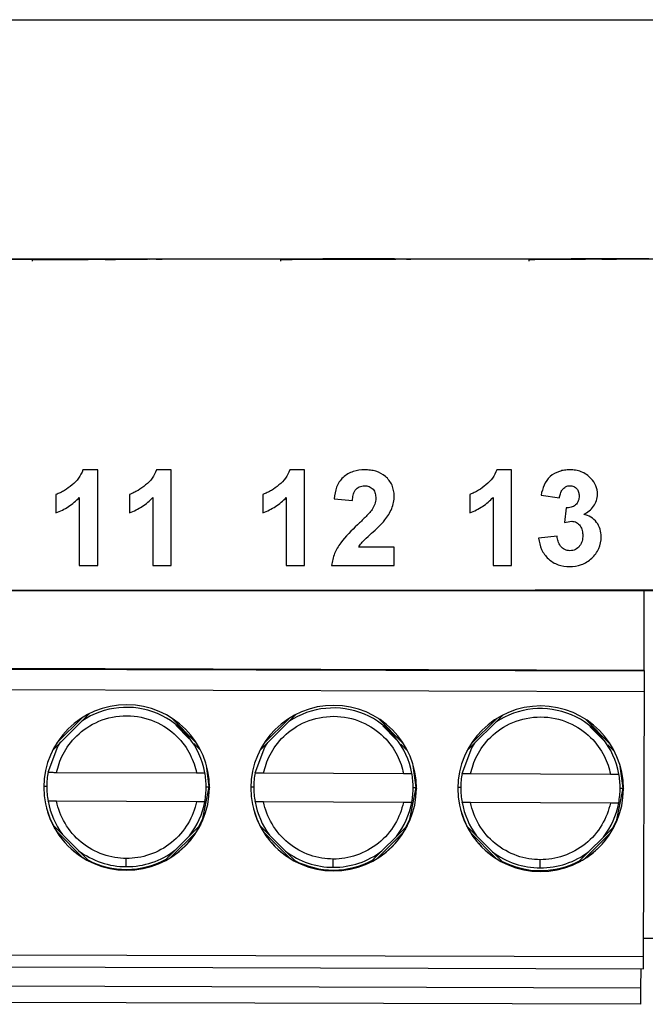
# Model space of a CAD drawing. Header units: millimetres. Extents: x 156812 to 157936, y 112087 to 113571.
# Tile 103 of 204: x 157449 to 157464, y 112747 to 112771. Entities that reach past the tile are written whole.
import ezdxf

# ---------------------------------------------------------------- set-up
doc = ezdxf.new("R2010")
doc.units = ezdxf.units.MM

msp = doc.modelspace()

# ---------------------------------------------------------------- linework, layer by layer
at = {"color": 7, "linetype": 'Continuous', "lineweight": 25}
for p, q in [((157382.652, 112770.575), (157541.609, 112770.575)), ((157400.728, 112764.779), (157489.263, 112764.805)), ((157450.721, 112764.782), (157446.374, 112764.781)), ((157450.558, 112764.79), (157446.669, 112764.785)), ((157449.531, 112764.786), (157449.533, 112764.736)), ((157450.031, 112764.783), (157450.889, 112764.783)), ((157450.564, 112764.787), (157452.321, 112764.789)), ((157452.178, 112764.79), (157450.911, 112764.79)), ((157456.719, 112764.784), (157452.368, 112764.783)), ((157456.557, 112764.792), (157452.669, 112764.787)), ((157455.531, 112764.79), (157455.533, 112764.738)), ((157456.03, 112764.785), (157456.895, 112764.785)), ((157456.816, 112764.79), (157458.321, 112764.791)), ((157458.178, 112764.792), (157456.911, 112764.792)), ((157457.297, 112764.787), (157457.297, 112764.785)), ((157457.651, 112764.785), (157457.651, 112764.788)), ((157462.724, 112764.786), (157458.37, 112764.785)), ((157462.557, 112764.793), (157458.704, 112764.789)), ((157461.531, 112764.79), (157461.533, 112764.74)), ((157462.03, 112764.787), (157462.901, 112764.787)), ((157462.564, 112764.791), (157464.321, 112764.793)), ((157464.178, 112764.794), (157462.911, 112764.794)), ((157451.115, 112759.694), (157450.758, 112759.694)), ((157451.115, 112757.382), (157451.115, 112759.694)), ((157452.893, 112759.694), (157452.536, 112759.694)), ((157452.893, 112757.383), (157452.893, 112759.694)), ((157456.115, 112759.695), (157455.758, 112759.695)), ((157456.115, 112757.384), (157456.115, 112759.695)), ((157461.115, 112759.697), (157460.758, 112759.697)), ((157461.115, 112757.385), (157461.115, 112759.697)), ((157450.107, 112759.101), (157450.107, 112758.656)), ((157451.885, 112759.101), (157451.885, 112758.657)), ((157455.107, 112759.102), (157455.107, 112758.658)), ((157460.107, 112759.104), (157460.107, 112758.659)), ((157461.826, 112759.082), (157462.271, 112759.016)), ((157450.67, 112759.028), (157450.671, 112757.382)), ((157452.448, 112759.028), (157452.449, 112757.383)), ((157455.67, 112759.029), (157455.671, 112757.384)), ((157456.826, 112758.998), (157457.271, 112758.955)), ((157460.67, 112759.031), (157460.671, 112757.385)), ((157462.431, 112758.779), (157462.389, 112758.42)), ((157462.212, 112758.097), (157461.767, 112758.042)), ((157458.279, 112757.829), (157457.42, 112757.829)), ((157458.279, 112757.384), (157458.279, 112757.829)), ((157450.671, 112757.382), (157451.115, 112757.382)), ((157452.449, 112757.383), (157452.893, 112757.383)), ((157455.671, 112757.384), (157456.115, 112757.384)), ((157456.767, 112757.384), (157458.279, 112757.384)), ((157460.671, 112757.385), (157461.115, 112757.385)), ((157398.643, 112756.764), (157464.782, 112756.784)), ((157451.681, 112756.782), (157446.681, 112756.781)), ((157456.681, 112756.784), (157451.681, 112756.782)), ((157461.681, 112756.785), (157456.681, 112756.784)), ((157460.514, 112756.783), (157464.319, 112756.771)), ((157464.789, 112756.786), (157461.681, 112756.785)), ((157463.252, 112756.783), (157464.316, 112756.78)), ((157464.317, 112754.856), (157464.319, 112756.771)), ((157399.317, 112755.053), (157464.317, 112754.856)), ((157399.323, 112755.032), (157464.323, 112754.835)), ((157464.323, 112754.835), (157464.317, 112754.856)), ((157464.322, 112754.331), (157399.323, 112754.528)), ((157464.303, 112747.931), (157464.322, 112754.331)), ((157450.912, 112753.803), (157450.036, 112752.933)), ((157450.749, 112753.711), (157450.129, 112753.095)), ((157453.509, 112753.082), (157452.888, 112753.707)), ((157455.912, 112753.788), (157455.036, 112752.917)), ((157455.749, 112753.696), (157455.129, 112753.08)), ((157458.509, 112753.067), (157457.888, 112753.691)), ((157460.912, 112753.773), (157460.036, 112752.902)), ((157460.749, 112753.681), (157460.129, 112753.065)), ((157463.509, 112753.052), (157462.888, 112753.676)), ((157453.001, 112753.523), (157453.323, 112753.199)), ((157458.001, 112753.508), (157458.323, 112753.183)), ((157463.001, 112753.493), (157463.323, 112753.168)), ((157453.601, 112752.919), (157453.44, 112753.081)), ((157458.601, 112752.904), (157458.44, 112753.066)), ((157463.601, 112752.889), (157463.44, 112753.051)), ((157449.918, 112752.393), (157449.92, 112752.387)), ((157453.809, 112752.034), (157453.74, 112752.562)), ((157458.809, 112752.019), (157458.74, 112752.547)), ((157463.809, 112752.004), (157463.74, 112752.531)), ((157450.124, 112752.385), (157453.502, 112752.375)), ((157454.918, 112752.377), (157454.92, 112752.372)), ((157455.124, 112752.37), (157458.502, 112752.359)), ((157459.918, 112752.362), (157459.92, 112752.357)), ((157460.124, 112752.355), (157463.502, 112752.344)), ((157449.884, 112752.047), (157449.815, 112752.046)), ((157449.884, 112752.047), (157449.885, 112752.043)), ((157453.735, 112752.035), (157453.809, 112752.034)), ((157453.809, 112752.034), (157453.815, 112752.013)), ((157454.884, 112752.031), (157454.815, 112752.031)), ((157454.884, 112752.031), (157454.885, 112752.027)), ((157458.735, 112752.02), (157458.809, 112752.019)), ((157458.809, 112752.019), (157458.815, 112751.998)), ((157459.884, 112752.016), (157459.815, 112752.016)), ((157459.884, 112752.016), (157459.885, 112752.012)), ((157463.735, 112752.005), (157463.809, 112752.004)), ((157463.809, 112752.004), (157463.815, 112751.983)), ((157449.918, 112751.687), (157449.916, 112751.693)), ((157449.916, 112751.693), (157453.702, 112751.681)), ((157453.5, 112751.675), (157450.122, 112751.685)), ((157453.702, 112751.681), (157453.704, 112751.676)), ((157454.918, 112751.672), (157454.916, 112751.677)), ((157454.916, 112751.677), (157458.702, 112751.666)), ((157458.5, 112751.659), (157455.122, 112751.67)), ((157458.702, 112751.666), (157458.704, 112751.66)), ((157459.918, 112751.657), (157459.916, 112751.662)), ((157459.916, 112751.662), (157463.702, 112751.651)), ((157463.5, 112751.644), (157460.122, 112751.655)), ((157463.702, 112751.651), (157463.704, 112751.645)), ((157450.027, 112751.125), (157450.907, 112750.239)), ((157452.711, 112750.234), (157453.597, 112751.114)), ((157455.027, 112751.11), (157455.907, 112750.224)), ((157457.711, 112750.219), (157458.597, 112751.099)), ((157460.027, 112751.095), (157460.907, 112750.209)), ((157462.711, 112750.203), (157463.597, 112751.084)), ((157450.118, 112750.961), (157450.745, 112750.331)), ((157452.874, 112750.324), (157453.504, 112750.951)), ((157455.118, 112750.946), (157455.745, 112750.316)), ((157457.874, 112750.309), (157458.504, 112750.936)), ((157460.118, 112750.931), (157460.745, 112750.301)), ((157462.874, 112750.294), (157463.504, 112750.921)), ((157464.304, 112748.38), (157464.86, 112748.379)), ((157399.303, 112748.128), (157464.303, 112747.931)), ((157399.302, 112747.831), (157464.301, 112747.634)), ((157464.237, 112747.18), (157464.247, 112747.634)), ((157399.338, 112747.376), (157464.237, 112747.18)), ((157464.236, 112746.78), (157464.237, 112747.18)), ((157464.236, 112746.78), (157399.336, 112746.976))]:
    msp.add_line(p, q, dxfattribs=at)
at = {"color": 7, "linetype": 'Continuous', "lineweight": 25, "flags": 128}
for points in [[(157449.92, 112752.387), (157450.154, 112753.009), (157450.224, 112753.119)], [(157454.92, 112752.372), (157455.154, 112752.994), (157455.224, 112753.104)], [(157459.92, 112752.357), (157460.154, 112752.979), (157460.224, 112753.089)], [(157453.565, 112751.083), (157453.655, 112751.269), (157453.809, 112752.034)], [(157458.565, 112751.068), (157458.655, 112751.254), (157458.809, 112752.019)], [(157463.565, 112751.053), (157463.655, 112751.239), (157463.809, 112752.004)], [(157449.879, 112751.519), (157449.959, 112751.28), (157450.036, 112751.116)], [(157454.879, 112751.503), (157454.959, 112751.265), (157455.036, 112751.1)], [(157459.879, 112751.488), (157459.959, 112751.25), (157460.036, 112751.085)]]:
    msp.add_lwpolyline(points, dxfattribs=at)
at = {"color": 7, "linetype": 'Continuous', "lineweight": 25}
for centre, radius, start, end in [((157404.449, 112754.638), 59.874, 359.70644, 0.18866), ((157451.815, 112752.019), 2, 359.8277, 179.8251), ((157451.812, 112752.031), 1.925, 10.3029, 124.0614), ((157456.815, 112752.004), 2, 359.8277, 179.8251), ((157456.812, 112752.016), 1.925, 10.3029, 124.0614), ((157461.815, 112751.989), 2, 359.8277, 179.8251), ((157461.812, 112752.001), 1.925, 10.3029, 124.0614), ((157451.81, 112752.037), 1.925, 169.3495, 179.8254), ((157451.81, 112752.037), 1.925, 359.8254, 10.3014), ((157456.81, 112752.022), 1.925, 169.3495, 179.8254), ((157456.81, 112752.022), 1.925, 359.8254, 10.3014), ((157461.81, 112752.006), 1.925, 169.3495, 179.8254), ((157461.81, 112752.007), 1.925, 359.8254, 10.3014), ((157451.815, 112752.019), 2, 179.8277, 359.8251), ((157451.81, 112752.037), 1.925, 179.8254, 190.3014), ((157451.81, 112752.037), 1.925, 349.3495, 359.8254), ((157456.815, 112752.004), 2, 179.8277, 359.8251), ((157456.81, 112752.022), 1.925, 179.8254, 190.3014), ((157456.81, 112752.022), 1.925, 349.3495, 359.8254), ((157461.815, 112751.989), 2, 179.8277, 359.8251), ((157461.81, 112752.006), 1.925, 179.8254, 190.3014), ((157461.81, 112752.007), 1.925, 349.3495, 359.8254), ((157451.812, 112752.031), 1.925, 190.3014, 216.5738), ((157451.812, 112752.031), 1.925, 322.2456, 349.3494), ((157456.812, 112752.016), 1.925, 190.3014, 216.5738), ((157456.812, 112752.016), 1.925, 322.2456, 349.3494), ((157461.812, 112752.001), 1.925, 190.3014, 216.5738), ((157461.812, 112752.001), 1.925, 322.2456, 349.3494), ((157451.812, 112752.031), 1.925, 233.0798, 269.8266), ((157451.812, 112752.031), 1.925, 269.8264, 307.4045), ((157451.809, 112752.04), 2, 242.1168, 298.2485), ((157429.205, 112750.323), 22.602, 359.4498, 359.9528), ((157456.812, 112752.016), 1.925, 233.0798, 269.8266), ((157456.809, 112752.025), 2, 242.1168, 298.2485), ((157456.812, 112752.016), 1.925, 269.8264, 307.4045), ((157434.205, 112750.308), 22.602, 359.4498, 359.9528), ((157461.812, 112752.001), 1.925, 233.0798, 269.8266), ((157461.812, 112752.001), 1.925, 269.8264, 307.4045), ((157439.205, 112750.293), 22.602, 359.4498, 359.9528), ((157461.809, 112752.01), 2, 242.1168, 298.2485), ((157430.4, 112747.959), 33.903, 359.4498, 359.9528)]:
    msp.add_arc(centre, radius, start, end, dxfattribs=at)
for points, knots in [([(157449.679, 112764.784), (157449.663, 112764.784), (157449.631, 112764.783), (157449.59, 112764.783), (157449.557, 112764.782), (157449.536, 112764.781), (157449.529, 112764.78), (157449.539, 112764.779), (157449.567, 112764.779), (157449.611, 112764.779), (157449.669, 112764.779), (157449.737, 112764.78), (157449.811, 112764.781), (157449.886, 112764.782), (157449.96, 112764.783), (157450.008, 112764.783), (157450.031, 112764.783)], [0, 0, 0, 0, 0.058569, 0.122119, 0.19052, 0.263373, 0.339964, 0.419267, 0.5, 0.580733, 0.660036, 0.736627, 0.80948, 0.877881, 0.941431, 1, 1, 1, 1]), ([(157450.911, 112764.79), (157450.89, 112764.79), (157450.846, 112764.79), (157450.782, 112764.79), (157450.719, 112764.79), (157450.66, 112764.79), (157450.605, 112764.79), (157450.573, 112764.79), (157450.558, 112764.79)], [0, 0, 0, 0, 0.1642804, 0.3314094, 0.5, 0.6685906, 0.8357196, 1, 1, 1, 1]), ([(157451.297, 112764.783), (157451.318, 112764.783), (157451.362, 112764.783), (157451.426, 112764.783), (157451.489, 112764.783), (157451.548, 112764.783), (157451.603, 112764.784), (157451.635, 112764.784), (157451.651, 112764.784)], [0, 0, 0, 0, 0.16428, 0.331409, 0.5, 0.668591, 0.83572, 1, 1, 1, 1]), ([(157452.529, 112764.79), (157452.545, 112764.79), (157452.578, 112764.79), (157452.618, 112764.789), (157452.651, 112764.788), (157452.672, 112764.787), (157452.679, 112764.787), (157452.669, 112764.786), (157452.642, 112764.786), (157452.597, 112764.786), (157452.539, 112764.787), (157452.471, 112764.788), (157452.397, 112764.789), (157452.322, 112764.79), (157452.249, 112764.79), (157452.201, 112764.79), (157452.178, 112764.79)], [0, 0, 0, 0, 0.058569, 0.122119, 0.19052, 0.263373, 0.339964, 0.419267, 0.5, 0.580733, 0.660036, 0.736627, 0.80948, 0.877881, 0.941431, 1, 1, 1, 1]), ([(157455.679, 112764.785), (157455.663, 112764.785), (157455.631, 112764.785), (157455.59, 112764.784), (157455.557, 112764.783), (157455.536, 112764.782), (157455.529, 112764.781), (157455.539, 112764.781), (157455.566, 112764.78), (157455.611, 112764.781), (157455.669, 112764.781), (157455.737, 112764.782), (157455.811, 112764.783), (157455.886, 112764.784), (157455.96, 112764.785), (157456.008, 112764.785), (157456.03, 112764.785)], [0, 0, 0, 0, 0.058569, 0.122119, 0.19052, 0.263373, 0.339964, 0.419267, 0.5, 0.580733, 0.660036, 0.736627, 0.80948, 0.877881, 0.941431, 1, 1, 1, 1]), ([(157456.911, 112764.792), (157456.89, 112764.792), (157456.846, 112764.792), (157456.782, 112764.792), (157456.719, 112764.792), (157456.66, 112764.792), (157456.605, 112764.792), (157456.573, 112764.792), (157456.557, 112764.792)], [0, 0, 0, 0, 0.16428, 0.331409, 0.5, 0.668591, 0.83572, 1, 1, 1, 1]), ([(157457.297, 112764.785), (157457.318, 112764.785), (157457.362, 112764.785), (157457.426, 112764.785), (157457.489, 112764.785), (157457.548, 112764.785), (157457.603, 112764.785), (157457.635, 112764.785), (157457.651, 112764.785)], [0, 0, 0, 0, 0.16428, 0.331409, 0.5, 0.668591, 0.83572, 1, 1, 1, 1]), ([(157458.529, 112764.792), (157458.545, 112764.792), (157458.578, 112764.791), (157458.618, 112764.791), (157458.651, 112764.79), (157458.672, 112764.789), (157458.679, 112764.788), (157458.669, 112764.788), (157458.642, 112764.788), (157458.597, 112764.788), (157458.539, 112764.789), (157458.471, 112764.789), (157458.397, 112764.79), (157458.322, 112764.791), (157458.249, 112764.792), (157458.201, 112764.792), (157458.178, 112764.792)], [0, 0, 0, 0, 0.058569, 0.122119, 0.19052, 0.263373, 0.339964, 0.419267, 0.5, 0.580733, 0.660036, 0.736627, 0.80948, 0.877881, 0.941431, 1, 1, 1, 1]), ([(157461.679, 112764.787), (157461.663, 112764.787), (157461.631, 112764.787), (157461.59, 112764.786), (157461.557, 112764.785), (157461.536, 112764.784), (157461.529, 112764.783), (157461.539, 112764.783), (157461.566, 112764.782), (157461.611, 112764.782), (157461.669, 112764.783), (157461.737, 112764.784), (157461.811, 112764.785), (157461.886, 112764.786), (157461.96, 112764.786), (157462.008, 112764.786), (157462.03, 112764.787)], [0, 0, 0, 0, 0.058569, 0.122119, 0.19052, 0.263373, 0.339964, 0.419267, 0.5, 0.580733, 0.660036, 0.736627, 0.80948, 0.877881, 0.941431, 1, 1, 1, 1]), ([(157462.911, 112764.794), (157462.89, 112764.794), (157462.846, 112764.794), (157462.782, 112764.794), (157462.719, 112764.793), (157462.66, 112764.793), (157462.605, 112764.793), (157462.573, 112764.793), (157462.557, 112764.793)], [0, 0, 0, 0, 0.16428, 0.331409, 0.5, 0.668591, 0.83572, 1, 1, 1, 1]), ([(157463.297, 112764.787), (157463.318, 112764.787), (157463.362, 112764.787), (157463.426, 112764.787), (157463.489, 112764.787), (157463.548, 112764.787), (157463.603, 112764.787), (157463.635, 112764.787), (157463.651, 112764.787)], [0, 0, 0, 0, 0.16428, 0.331409, 0.5, 0.668591, 0.83572, 1, 1, 1, 1]), ([(157464.529, 112764.793), (157464.545, 112764.793), (157464.578, 112764.793), (157464.618, 112764.793), (157464.651, 112764.792), (157464.672, 112764.791), (157464.679, 112764.79), (157464.669, 112764.79), (157464.642, 112764.789), (157464.597, 112764.79), (157464.539, 112764.79), (157464.471, 112764.791), (157464.397, 112764.792), (157464.322, 112764.793), (157464.249, 112764.794), (157464.201, 112764.794), (157464.178, 112764.794)], [0, 0, 0, 0, 0.058569, 0.122119, 0.19052, 0.263373, 0.339964, 0.419267, 0.5, 0.580733, 0.660036, 0.736627, 0.80948, 0.877881, 0.941431, 1, 1, 1, 1]), ([(157450.758, 112759.694), (157450.731, 112759.622), (157450.697, 112759.556), (157450.608, 112759.433), (157450.553, 112759.379), (157450.437, 112759.283), (157450.376, 112759.239), (157450.279, 112759.179), (157450.246, 112759.16), (157450.178, 112759.128), (157450.143, 112759.114), (157450.107, 112759.101)], [0, 0, 0, 0, 0.25, 0.25, 0.5, 0.5, 0.75, 0.75, 0.875, 0.875, 1, 1, 1, 1]), ([(157452.536, 112759.694), (157452.509, 112759.623), (157452.475, 112759.556), (157452.386, 112759.434), (157452.331, 112759.379), (157452.215, 112759.283), (157452.154, 112759.239), (157452.057, 112759.18), (157452.024, 112759.161), (157451.956, 112759.128), (157451.921, 112759.115), (157451.885, 112759.101)], [0, 0, 0, 0, 0.25, 0.25, 0.5, 0.5, 0.75, 0.75, 0.875, 0.875, 1, 1, 1, 1]), ([(157455.758, 112759.695), (157455.731, 112759.624), (157455.697, 112759.557), (157455.608, 112759.435), (157455.553, 112759.38), (157455.437, 112759.284), (157455.376, 112759.24), (157455.279, 112759.181), (157455.246, 112759.162), (157455.178, 112759.129), (157455.143, 112759.116), (157455.107, 112759.102)], [0, 0, 0, 0, 0.25, 0.25, 0.5, 0.5, 0.75, 0.75, 0.875, 0.875, 1, 1, 1, 1]), ([(157457.569, 112759.696), (157457.473, 112759.694), (157457.379, 112759.684), (157457.199, 112759.624), (157457.113, 112759.578), (157456.972, 112759.448), (157456.921, 112759.365), (157456.854, 112759.188), (157456.837, 112759.093), (157456.826, 112758.998)], [0, 0, 0, 0, 0.25, 0.25, 0.5, 0.5, 0.75, 0.75, 1, 1, 1, 1]), ([(157458.278, 112759.067), (157458.276, 112759.157), (157458.262, 112759.246), (157458.188, 112759.407), (157458.133, 112759.479), (157457.998, 112759.594), (157457.917, 112759.636), (157457.79, 112759.673), (157457.746, 112759.682), (157457.658, 112759.694), (157457.613, 112759.695), (157457.569, 112759.696)], [0, 0, 0, 0, 0.25, 0.25, 0.5, 0.5, 0.75, 0.75, 0.875, 0.875, 1, 1, 1, 1]), ([(157460.758, 112759.697), (157460.731, 112759.625), (157460.697, 112759.559), (157460.608, 112759.436), (157460.553, 112759.382), (157460.437, 112759.286), (157460.376, 112759.242), (157460.279, 112759.182), (157460.246, 112759.163), (157460.178, 112759.131), (157460.143, 112759.117), (157460.107, 112759.104)], [0, 0, 0, 0, 0.25, 0.25, 0.5, 0.5, 0.75, 0.75, 0.875, 0.875, 1, 1, 1, 1]), ([(157462.52, 112759.697), (157462.478, 112759.696), (157462.435, 112759.694), (157462.351, 112759.682), (157462.31, 112759.672), (157462.189, 112759.631), (157462.112, 112759.591), (157461.982, 112759.477), (157461.934, 112759.405), (157461.865, 112759.248), (157461.844, 112759.166), (157461.826, 112759.082)], [0, 0, 0, 0, 0.125, 0.125, 0.25, 0.25, 0.5, 0.5, 0.75, 0.75, 1, 1, 1, 1]), ([(157463.031, 112759.489), (157462.997, 112759.523), (157462.963, 112759.556), (157462.884, 112759.61), (157462.842, 112759.632), (157462.755, 112759.666), (157462.708, 112759.678), (157462.615, 112759.694), (157462.568, 112759.696), (157462.52, 112759.697)], [0, 0, 0, 0, 0.25, 0.25, 0.5, 0.5, 0.75, 0.75, 1, 1, 1, 1]), ([(157457.271, 112758.955), (157457.273, 112758.998), (157457.278, 112759.04), (157457.298, 112759.124), (157457.312, 112759.165), (157457.361, 112759.237), (157457.395, 112759.266), (157457.472, 112759.303), (157457.516, 112759.309), (157457.559, 112759.311)], [0, 0, 0, 0, 0.25, 0.25, 0.5, 0.5, 0.75, 0.75, 1, 1, 1, 1]), ([(157457.559, 112759.311), (157457.598, 112759.309), (157457.636, 112759.306), (157457.709, 112759.277), (157457.742, 112759.254), (157457.792, 112759.196), (157457.809, 112759.16), (157457.83, 112759.085), (157457.832, 112759.046), (157457.834, 112759.007)], [0, 0, 0, 0, 0.25, 0.25, 0.5, 0.5, 0.75, 0.75, 1, 1, 1, 1]), ([(157462.271, 112759.016), (157462.275, 112759.051), (157462.281, 112759.086), (157462.302, 112759.154), (157462.317, 112759.187), (157462.361, 112759.245), (157462.388, 112759.27), (157462.436, 112759.295), (157462.453, 112759.302), (157462.488, 112759.31), (157462.506, 112759.311), (157462.524, 112759.312)], [0, 0, 0, 0, 0.25, 0.25, 0.5, 0.5, 0.75, 0.75, 0.875, 0.875, 1, 1, 1, 1]), ([(157462.524, 112759.312), (157462.555, 112759.311), (157462.586, 112759.308), (157462.643, 112759.283), (157462.669, 112759.264), (157462.709, 112759.216), (157462.724, 112759.188), (157462.741, 112759.129), (157462.744, 112759.097), (157462.745, 112759.066)], [0, 0, 0, 0, 0.25, 0.25, 0.5, 0.5, 0.75, 0.75, 1, 1, 1, 1]), ([(157463.189, 112759.105), (157463.188, 112759.176), (157463.176, 112759.248), (157463.12, 112759.378), (157463.078, 112759.436), (157463.031, 112759.489)], [0, 0, 0, 0, 0.5, 0.5, 1, 1, 1, 1]), ([(157458.054, 112758.487), (157458.118, 112758.572), (157458.177, 112758.661), (157458.238, 112758.808), (157458.253, 112758.858), (157458.273, 112758.961), (157458.277, 112759.014), (157458.278, 112759.067)], [0, 0, 0, 0, 0.5, 0.5, 0.75, 0.75, 1, 1, 1, 1]), ([(157462.745, 112759.066), (157462.743, 112759.025), (157462.74, 112758.985), (157462.711, 112758.909), (157462.688, 112758.875), (157462.628, 112758.82), (157462.591, 112758.802), (157462.513, 112758.78), (157462.472, 112758.778), (157462.431, 112758.779)], [0, 0, 0, 0, 0.25, 0.25, 0.5, 0.5, 0.75, 0.75, 1, 1, 1, 1]), ([(157462.857, 112758.619), (157462.947, 112758.671), (157463.033, 112758.731), (157463.125, 112758.856), (157463.149, 112758.902), (157463.182, 112759.001), (157463.187, 112759.053), (157463.189, 112759.105)], [0, 0, 0, 0, 0.5, 0.5, 0.75, 0.75, 1, 1, 1, 1]), ([(157450.107, 112758.656), (157450.213, 112758.697), (157450.316, 112758.747), (157450.506, 112758.873), (157450.591, 112758.947), (157450.67, 112759.028)], [0, 0, 0, 0, 0.5, 0.5, 1, 1, 1, 1]), ([(157451.885, 112758.657), (157451.991, 112758.698), (157452.094, 112758.748), (157452.284, 112758.873), (157452.369, 112758.948), (157452.448, 112759.028)], [0, 0, 0, 0, 0.5, 0.5, 1, 1, 1, 1]), ([(157455.107, 112758.658), (157455.213, 112758.699), (157455.316, 112758.749), (157455.506, 112758.874), (157455.591, 112758.948), (157455.67, 112759.029)], [0, 0, 0, 0, 0.5, 0.5, 1, 1, 1, 1]), ([(157457.834, 112759.007), (157457.831, 112758.96), (157457.825, 112758.912), (157457.794, 112758.823), (157457.77, 112758.781), (157457.746, 112758.74)], [0, 0, 0, 0, 0.5, 0.5, 1, 1, 1, 1]), ([(157460.107, 112758.659), (157460.213, 112758.7), (157460.316, 112758.75), (157460.506, 112758.876), (157460.591, 112758.95), (157460.67, 112759.031)], [0, 0, 0, 0, 0.5, 0.5, 1, 1, 1, 1]), ([(157457.746, 112758.74), (157457.696, 112758.67), (157457.636, 112758.608), (157457.516, 112758.486), (157457.454, 112758.426), (157457.392, 112758.367)], [0, 0, 0, 0, 0.5, 0.5, 1, 1, 1, 1]), ([(157463.278, 112758.079), (157463.277, 112758.141), (157463.27, 112758.202), (157463.234, 112758.32), (157463.205, 112758.377), (157463.129, 112758.475), (157463.083, 112758.519), (157462.977, 112758.583), (157462.918, 112758.604), (157462.857, 112758.619)], [0, 0, 0, 0, 0.25, 0.25, 0.5, 0.5, 0.75, 0.75, 1, 1, 1, 1]), ([(157457.392, 112758.367), (157457.249, 112758.229), (157457.105, 112758.089), (157456.926, 112757.849), (157456.877, 112757.764), (157456.821, 112757.627), (157456.805, 112757.579), (157456.781, 112757.483), (157456.774, 112757.433), (157456.767, 112757.384)], [0, 0, 0, 0, 0.5, 0.5, 0.75, 0.75, 0.875, 0.875, 1, 1, 1, 1]), ([(157457.42, 112757.829), (157457.44, 112757.862), (157457.461, 112757.894), (157457.509, 112757.953), (157457.535, 112757.98), (157457.617, 112758.06), (157457.673, 112758.112), (157457.843, 112758.266), (157457.959, 112758.367), (157458.054, 112758.487)], [0, 0, 0, 0, 0.125, 0.125, 0.25, 0.25, 0.5, 0.5, 1, 1, 1, 1]), ([(157462.566, 112758.453), (157462.606, 112758.45), (157462.647, 112758.443), (157462.717, 112758.402), (157462.747, 112758.373), (157462.794, 112758.307), (157462.811, 112758.269), (157462.83, 112758.19), (157462.832, 112758.149), (157462.834, 112758.108)], [0, 0, 0, 0, 0.25, 0.25, 0.5, 0.5, 0.75, 0.75, 1, 1, 1, 1]), ([(157462.834, 112758.108), (157462.833, 112758.063), (157462.829, 112758.018), (157462.805, 112757.932), (157462.785, 112757.891), (157462.73, 112757.82), (157462.695, 112757.791), (157462.615, 112757.751), (157462.57, 112757.742), (157462.524, 112757.741)], [0, 0, 0, 0, 0.25, 0.25, 0.5, 0.5, 0.75, 0.75, 1, 1, 1, 1]), ([(157461.767, 112758.042), (157461.779, 112757.949), (157461.799, 112757.858), (157461.878, 112757.687), (157461.933, 112757.612), (157462.07, 112757.483), (157462.15, 112757.433), (157462.327, 112757.37), (157462.421, 112757.358), (157462.515, 112757.356)], [0, 0, 0, 0, 0.25, 0.25, 0.5, 0.5, 0.75, 0.75, 1, 1, 1, 1]), ([(157462.524, 112757.741), (157462.503, 112757.742), (157462.481, 112757.743), (157462.439, 112757.753), (157462.418, 112757.76), (157462.36, 112757.79), (157462.326, 112757.819), (157462.272, 112757.888), (157462.253, 112757.928), (157462.225, 112758.01), (157462.218, 112758.053), (157462.212, 112758.097)], [0, 0, 0, 0, 0.125, 0.125, 0.25, 0.25, 0.5, 0.5, 0.75, 0.75, 1, 1, 1, 1]), ([(157462.515, 112757.356), (157462.613, 112757.358), (157462.71, 112757.37), (157462.895, 112757.439), (157462.977, 112757.491), (157463.121, 112757.625), (157463.181, 112757.704), (157463.26, 112757.882), (157463.276, 112757.98), (157463.278, 112758.079)], [0, 0, 0, 0, 0.25, 0.25, 0.5, 0.5, 0.75, 0.75, 1, 1, 1, 1]), ([(157450.124, 112752.385), (157450.153, 112752.523), (157450.202, 112752.671), (157450.359, 112752.974), (157450.467, 112753.128), (157450.755, 112753.408), (157450.936, 112753.532), (157451.35, 112753.707), (157451.583, 112753.755), (157452.052, 112753.754), (157452.285, 112753.704), (157452.698, 112753.527), (157452.877, 112753.401), (157453.164, 112753.12), (157453.272, 112752.965), (157453.426, 112752.661), (157453.474, 112752.513), (157453.502, 112752.375)], [0, 0, 0, 0, 0.125, 0.125, 0.25, 0.25, 0.375, 0.375, 0.5, 0.5, 0.625, 0.625, 0.75, 0.75, 0.875, 0.875, 1, 1, 1, 1]), ([(157455.124, 112752.37), (157455.153, 112752.507), (157455.202, 112752.656), (157455.359, 112752.959), (157455.467, 112753.113), (157455.755, 112753.393), (157455.936, 112753.517), (157456.35, 112753.692), (157456.583, 112753.74), (157457.051, 112753.739), (157457.285, 112753.689), (157457.698, 112753.512), (157457.877, 112753.386), (157458.164, 112753.105), (157458.272, 112752.95), (157458.426, 112752.646), (157458.474, 112752.497), (157458.502, 112752.359)], [0, 0, 0, 0, 0.125, 0.125, 0.25, 0.25, 0.375, 0.375, 0.5, 0.5, 0.625, 0.625, 0.75, 0.75, 0.875, 0.875, 1, 1, 1, 1]), ([(157460.124, 112752.355), (157460.153, 112752.492), (157460.202, 112752.641), (157460.359, 112752.944), (157460.467, 112753.098), (157460.755, 112753.377), (157460.936, 112753.502), (157461.35, 112753.676), (157461.583, 112753.725), (157462.051, 112753.724), (157462.285, 112753.674), (157462.698, 112753.497), (157462.877, 112753.371), (157463.164, 112753.09), (157463.271, 112752.935), (157463.426, 112752.631), (157463.474, 112752.482), (157463.502, 112752.344)], [0, 0, 0, 0, 0.125, 0.125, 0.25, 0.25, 0.375, 0.375, 0.5, 0.5, 0.625, 0.625, 0.75, 0.75, 0.875, 0.875, 1, 1, 1, 1]), ([(157449.92, 112752.387), (157449.921, 112752.387), (157449.922, 112752.387), (157449.934, 112752.387), (157449.953, 112752.386), (157449.984, 112752.386), (157450.039, 112752.386), (157450.092, 112752.385), (157450.124, 112752.385)], [0, 0, 0, 0, 0.118925, 0.243507, 0.371714, 0.501127, 0.69663, 1, 1, 1, 1]), ([(157453.502, 112752.375), (157453.516, 112752.375), (157453.543, 112752.375), (157453.579, 112752.375), (157453.608, 112752.375), (157453.629, 112752.375), (157453.661, 112752.375), (157453.697, 112752.375), (157453.703, 112752.375), (157453.706, 112752.376)], [0, 0, 0, 0, 0.13187, 0.25148, 0.354522, 0.438218, 0.501135, 0.757528, 1, 1, 1, 1]), ([(157454.92, 112752.372), (157454.921, 112752.372), (157454.922, 112752.372), (157454.934, 112752.371), (157454.953, 112752.371), (157454.984, 112752.37), (157455.039, 112752.371), (157455.092, 112752.37), (157455.124, 112752.37)], [0, 0, 0, 0, 0.118925, 0.243507, 0.371714, 0.501127, 0.69663, 1, 1, 1, 1]), ([(157458.502, 112752.359), (157458.516, 112752.359), (157458.543, 112752.359), (157458.579, 112752.36), (157458.608, 112752.36), (157458.629, 112752.36), (157458.661, 112752.359), (157458.697, 112752.36), (157458.703, 112752.36), (157458.706, 112752.36)], [0, 0, 0, 0, 0.13187, 0.25148, 0.354522, 0.438218, 0.501135, 0.757528, 1, 1, 1, 1]), ([(157459.92, 112752.357), (157459.921, 112752.357), (157459.922, 112752.356), (157459.934, 112752.356), (157459.953, 112752.356), (157459.984, 112752.355), (157460.039, 112752.355), (157460.092, 112752.355), (157460.124, 112752.355)], [0, 0, 0, 0, 0.118925, 0.243507, 0.371714, 0.501127, 0.69663, 1, 1, 1, 1]), ([(157463.502, 112752.344), (157463.516, 112752.344), (157463.543, 112752.344), (157463.579, 112752.345), (157463.608, 112752.345), (157463.629, 112752.344), (157463.661, 112752.344), (157463.697, 112752.345), (157463.703, 112752.345), (157463.706, 112752.345)], [0, 0, 0, 0, 0.13187, 0.25148, 0.354522, 0.438218, 0.501135, 0.757528, 1, 1, 1, 1]), ([(157450.122, 112751.685), (157450.108, 112751.685), (157450.082, 112751.685), (157450.046, 112751.685), (157450.017, 112751.685), (157449.995, 112751.685), (157449.963, 112751.686), (157449.927, 112751.686), (157449.921, 112751.687), (157449.918, 112751.687)], [0, 0, 0, 0, 0.130738, 0.249706, 0.352705, 0.436995, 0.501138, 0.757361, 1, 1, 1, 1]), ([(157451.807, 112750.305), (157451.625, 112750.305), (157451.433, 112750.335), (157451.059, 112750.465), (157450.877, 112750.566), (157450.561, 112750.825), (157450.427, 112750.983), (157450.226, 112751.325), (157450.158, 112751.507), (157450.122, 112751.685)], [0, 0, 0, 0, 0.25, 0.25, 0.5, 0.5, 0.75, 0.75, 1, 1, 1, 1]), ([(157453.5, 112751.675), (157453.463, 112751.497), (157453.395, 112751.315), (157453.191, 112750.975), (157453.056, 112750.817), (157452.738, 112750.56), (157452.556, 112750.461), (157452.181, 112750.333), (157451.988, 112750.304), (157451.807, 112750.305)], [0, 0, 0, 0, 0.25, 0.25, 0.5, 0.5, 0.75, 0.75, 1, 1, 1, 1]), ([(157453.704, 112751.676), (157453.703, 112751.675), (157453.702, 112751.675), (157453.69, 112751.675), (157453.671, 112751.675), (157453.64, 112751.675), (157453.585, 112751.674), (157453.532, 112751.674), (157453.5, 112751.675)], [0, 0, 0, 0, 0.119043, 0.24367, 0.371835, 0.501112, 0.698468, 1, 1, 1, 1]), ([(157455.122, 112751.67), (157455.108, 112751.67), (157455.082, 112751.67), (157455.046, 112751.67), (157455.017, 112751.67), (157454.995, 112751.67), (157454.963, 112751.671), (157454.927, 112751.671), (157454.921, 112751.672), (157454.918, 112751.672)], [0, 0, 0, 0, 0.130738, 0.249706, 0.352705, 0.436995, 0.501138, 0.757361, 1, 1, 1, 1]), ([(157456.807, 112750.29), (157456.625, 112750.29), (157456.433, 112750.32), (157456.059, 112750.45), (157455.877, 112750.551), (157455.561, 112750.81), (157455.427, 112750.968), (157455.226, 112751.309), (157455.158, 112751.492), (157455.122, 112751.67)], [0, 0, 0, 0, 0.25, 0.25, 0.5, 0.5, 0.75, 0.75, 1, 1, 1, 1]), ([(157458.5, 112751.659), (157458.463, 112751.482), (157458.395, 112751.3), (157458.191, 112750.96), (157458.056, 112750.802), (157457.738, 112750.545), (157457.556, 112750.446), (157457.181, 112750.318), (157456.988, 112750.289), (157456.807, 112750.29)], [0, 0, 0, 0, 0.25, 0.25, 0.5, 0.5, 0.75, 0.75, 1, 1, 1, 1]), ([(157458.704, 112751.66), (157458.703, 112751.66), (157458.702, 112751.66), (157458.69, 112751.66), (157458.671, 112751.66), (157458.64, 112751.66), (157458.585, 112751.659), (157458.532, 112751.659), (157458.5, 112751.659)], [0, 0, 0, 0, 0.119043, 0.24367, 0.371835, 0.501112, 0.698468, 1, 1, 1, 1]), ([(157460.122, 112751.655), (157460.108, 112751.655), (157460.082, 112751.655), (157460.046, 112751.655), (157460.017, 112751.655), (157459.995, 112751.655), (157459.963, 112751.656), (157459.927, 112751.656), (157459.921, 112751.656), (157459.918, 112751.657)], [0, 0, 0, 0, 0.1307377, 0.2497056, 0.3527051, 0.436995, 0.5011381, 0.7573612, 1, 1, 1, 1]), ([(157461.807, 112750.274), (157461.625, 112750.275), (157461.433, 112750.305), (157461.059, 112750.435), (157460.877, 112750.535), (157460.561, 112750.795), (157460.427, 112750.953), (157460.225, 112751.294), (157460.158, 112751.477), (157460.122, 112751.655)], [0, 0, 0, 0, 0.25, 0.25, 0.5, 0.5, 0.75, 0.75, 1, 1, 1, 1]), ([(157463.5, 112751.644), (157463.463, 112751.467), (157463.395, 112751.285), (157463.191, 112750.944), (157463.056, 112750.787), (157462.738, 112750.53), (157462.556, 112750.431), (157462.181, 112750.303), (157461.988, 112750.274), (157461.807, 112750.274)], [0, 0, 0, 0, 0.25, 0.25, 0.5, 0.5, 0.75, 0.75, 1, 1, 1, 1]), ([(157463.704, 112751.645), (157463.703, 112751.645), (157463.702, 112751.645), (157463.69, 112751.645), (157463.671, 112751.644), (157463.64, 112751.644), (157463.585, 112751.644), (157463.532, 112751.644), (157463.5, 112751.644)], [0, 0, 0, 0, 0.119043, 0.24367, 0.371835, 0.501112, 0.698468, 1, 1, 1, 1]), ([(157450.027, 112751.125), (157450.027, 112751.124), (157450.028, 112751.123), (157450.033, 112751.113), (157450.04, 112751.098), (157450.051, 112751.077), (157450.067, 112751.048), (157450.089, 112751.008), (157450.108, 112750.978), (157450.118, 112750.961)], [0, 0, 0, 0, 0.067582, 0.145503, 0.241356, 0.359321, 0.501644, 0.730831, 1, 1, 1, 1]), ([(157453.504, 112750.951), (157453.515, 112750.968), (157453.534, 112750.998), (157453.559, 112751.043), (157453.579, 112751.078), (157453.593, 112751.107), (157453.596, 112751.112), (157453.597, 112751.114)], [0, 0, 0, 0, 0.271288, 0.501114, 0.724119, 0.883628, 1, 1, 1, 1]), ([(157455.027, 112751.11), (157455.027, 112751.109), (157455.028, 112751.108), (157455.033, 112751.098), (157455.04, 112751.083), (157455.051, 112751.062), (157455.067, 112751.033), (157455.089, 112750.993), (157455.108, 112750.963), (157455.118, 112750.946)], [0, 0, 0, 0, 0.067582, 0.145503, 0.241356, 0.359321, 0.501644, 0.730831, 1, 1, 1, 1]), ([(157458.504, 112750.936), (157458.515, 112750.952), (157458.534, 112750.983), (157458.559, 112751.027), (157458.579, 112751.063), (157458.593, 112751.092), (157458.596, 112751.097), (157458.597, 112751.099)], [0, 0, 0, 0, 0.271288, 0.501114, 0.724119, 0.883628, 1, 1, 1, 1]), ([(157460.027, 112751.095), (157460.027, 112751.094), (157460.028, 112751.093), (157460.033, 112751.082), (157460.04, 112751.067), (157460.051, 112751.047), (157460.067, 112751.018), (157460.089, 112750.978), (157460.108, 112750.948), (157460.118, 112750.931)], [0, 0, 0, 0, 0.067582, 0.145503, 0.241356, 0.359321, 0.501644, 0.730831, 1, 1, 1, 1]), ([(157463.504, 112750.921), (157463.515, 112750.937), (157463.534, 112750.968), (157463.559, 112751.012), (157463.579, 112751.048), (157463.593, 112751.077), (157463.596, 112751.082), (157463.597, 112751.084)], [0, 0, 0, 0, 0.271288, 0.5011139, 0.7241186, 0.8836285, 1, 1, 1, 1]), ([(157450.745, 112750.331), (157450.761, 112750.321), (157450.792, 112750.302), (157450.836, 112750.276), (157450.872, 112750.257), (157450.9, 112750.242), (157450.905, 112750.24), (157450.907, 112750.239)], [0, 0, 0, 0, 0.271288, 0.501114, 0.724119, 0.883628, 1, 1, 1, 1]), ([(157452.711, 112750.234), (157452.712, 112750.234), (157452.713, 112750.235), (157452.723, 112750.239), (157452.738, 112750.247), (157452.758, 112750.258), (157452.788, 112750.274), (157452.827, 112750.296), (157452.858, 112750.314), (157452.874, 112750.324)], [0, 0, 0, 0, 0.067582, 0.145503, 0.241356, 0.359321, 0.501644, 0.730831, 1, 1, 1, 1]), ([(157455.745, 112750.316), (157455.761, 112750.306), (157455.792, 112750.287), (157455.836, 112750.261), (157455.872, 112750.242), (157455.9, 112750.227), (157455.905, 112750.225), (157455.907, 112750.224)], [0, 0, 0, 0, 0.271288, 0.501114, 0.724119, 0.883628, 1, 1, 1, 1]), ([(157457.711, 112750.219), (157457.712, 112750.219), (157457.713, 112750.219), (157457.723, 112750.224), (157457.738, 112750.232), (157457.758, 112750.243), (157457.788, 112750.258), (157457.827, 112750.281), (157457.858, 112750.299), (157457.874, 112750.309)], [0, 0, 0, 0, 0.0675824, 0.145503, 0.2413559, 0.3593213, 0.5016441, 0.7308311, 1, 1, 1, 1]), ([(157460.745, 112750.301), (157460.761, 112750.29), (157460.792, 112750.271), (157460.836, 112750.246), (157460.872, 112750.227), (157460.9, 112750.212), (157460.905, 112750.21), (157460.907, 112750.209)], [0, 0, 0, 0, 0.271288, 0.501114, 0.724119, 0.883628, 1, 1, 1, 1]), ([(157462.711, 112750.203), (157462.712, 112750.204), (157462.713, 112750.204), (157462.723, 112750.209), (157462.738, 112750.217), (157462.758, 112750.227), (157462.788, 112750.243), (157462.827, 112750.265), (157462.858, 112750.284), (157462.874, 112750.294)], [0, 0, 0, 0, 0.067582, 0.145503, 0.241356, 0.359321, 0.501644, 0.730831, 1, 1, 1, 1])]:
    msp.add_open_spline(points, degree=3, knots=knots, dxfattribs=at)
for points in [[(157462.389, 112758.42), (157462.447, 112758.437), (157462.506, 112758.451), (157462.566, 112758.453)], [(157453.597, 112751.114), (157453.597, 112751.114), (157453.596, 112751.113), (157453.595, 112751.111)], [(157458.597, 112751.099), (157458.597, 112751.099), (157458.596, 112751.098), (157458.595, 112751.096)], [(157463.597, 112751.084), (157463.597, 112751.084), (157463.596, 112751.083), (157463.595, 112751.081)], [(157450.118, 112750.961), (157450.275, 112750.71), (157450.495, 112750.489), (157450.745, 112750.331)], [(157452.874, 112750.324), (157453.125, 112750.481), (157453.346, 112750.7), (157453.504, 112750.951)], [(157455.118, 112750.946), (157455.275, 112750.695), (157455.495, 112750.474), (157455.745, 112750.316)], [(157457.874, 112750.309), (157458.125, 112750.466), (157458.346, 112750.685), (157458.504, 112750.936)], [(157460.118, 112750.931), (157460.275, 112750.679), (157460.495, 112750.459), (157460.745, 112750.301)], [(157462.874, 112750.294), (157463.125, 112750.451), (157463.346, 112750.67), (157463.504, 112750.921)]]:
    msp.add_open_spline(points, degree=3, dxfattribs=at)

doc.saveas('drawing.dxf')
